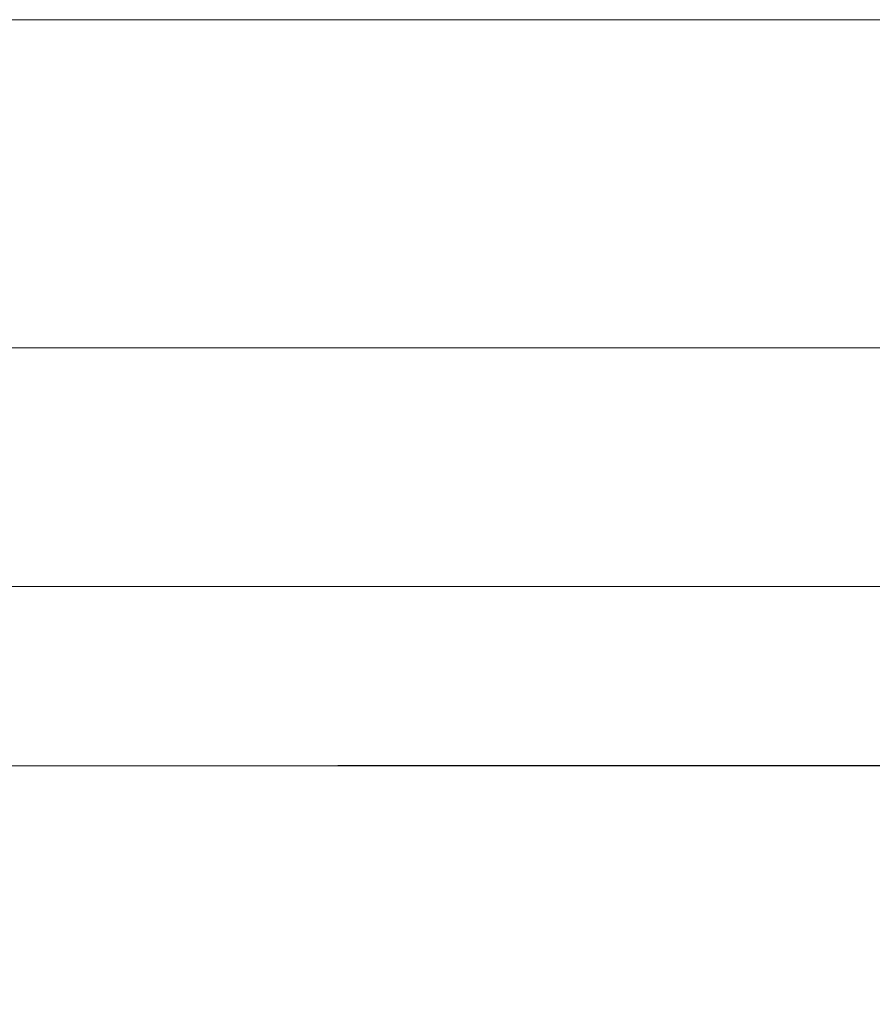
# Model space of a CAD drawing. Header units: millimetres. Extents: x -13532 to 2392, y -5241 to 5322.
# Tile 122 of 256: x -10715 to -10704, y 1073 to 1086. Entities that reach past the tile are written whole.
import ezdxf

# ---------------------------------------------------------------- set-up
doc = ezdxf.new("R2010")
doc.units = ezdxf.units.MM
doc.linetypes.add('ACAD_ISO03W100', pattern=[30, 12, -18])
doc.layers.get('Defpoints').update_dxf_attribs({"true_color": 0xdae6d4})
for name, color, linetype, lineweight, true_color in [('a___wymiary', 7, 'Continuous', 5, 0x666666), ('drzwi - AGP1', 7, 'Continuous', 13, 0x7f7f7f), ('Meble - AGP1', 7, 'Continuous', 15, 0x999999), ('MEBLE PKN', 7, 'Continuous', 9, 0xa0a0a0), ('WYMIARY - AGP1', 7, 'Continuous', 5, 0x716d5a)]:
    doc.layers.add(name, color=color, linetype=linetype, lineweight=lineweight, true_color=true_color)
doc.layers.add('uwagi', color=7, linetype='Continuous', lineweight=50, true_color=0xf82f6b, plot=False)
doc.styles.add('ARIAL NARROW', font='ARIALN.TTF', dxfattribs={"width": 0.9})
doc.dimstyles.new('wymiary agp1', dxfattribs={"dimtxt": 15, "dimasz": 5, "dimexe": 5, "dimexo": 5, "dimgap": 1.8, "dimtad": 1, "dimdec": 3, "dimrnd": 0.5, "dimdsep": 46, "dimtxsty": 'ARIAL NARROW', "dimblk": 'znacznik', "dimcen": 1.5, "dimse1": 1, "dimse2": 1, "dimclrd": 256, "dimclre": 256, "dimazin": 0, "dimtfac": 1, "dimtdec": 3, "dimtmove": 1, "dimatfit": 3, "dimldrblk": 'znacznik', "dimfxl": 1000, "dimfxlon": 1, "dimlwd": -1, "dimarcsym": 0})

# ---------------------------------------------------------------- blocks, each defined once
blk = doc.blocks.new('*U335')
at = {"layer": 'Meble - AGP1', "linetype": 'ACAD_ISO03W100', "ltscale": 2}
blk.add_lwpolyline([(-210, 0), (210, 0), (210, -250), (-210, -250)], close=True, dxfattribs=at)
blk = doc.blocks.new('znacznik')
at = {"layer": 'a___wymiary'}
for p, q in [((0, 1.3936), (0, -1.3936)), ((1.3936, 0), (-1.3936, 0))]:
    blk.add_line(p, q, dxfattribs=at)
at = {"layer": 'a___wymiary', "const_width": 0.2}
blk.add_lwpolyline([(0.8759, 0.8759), (-0.8759, -0.8759)], dxfattribs=at)
blk = doc.blocks.new('*D505')
at = {"layer": 'Defpoints', "color": 0}
for p in [(-11552.107, 1075.854), (-9536.638, 1075.854), (-9536.638, 856.382)]:
    blk.add_point(p, dxfattribs=at)
at = {"layer": 'WYMIARY - AGP1'}
blk.add_line((-11547.107, 856.382), (-9541.638, 856.382), dxfattribs=at)
at = {"layer": 'WYMIARY - AGP1', "xscale": 5, "yscale": 5, "zscale": 5, "rotation": 180}
blk.add_blockref('znacznik', (-11552.107, 856.382), dxfattribs=at)
at = {"layer": 'WYMIARY - AGP1', "xscale": 5, "yscale": 5, "zscale": 5}
blk.add_blockref('znacznik', (-9536.638, 856.382), dxfattribs=at)
at = {"layer": 'WYMIARY - AGP1', "color": 18, "true_color": 0x000000, "insert": (-10578.766, 865.84), "char_height": 15, "attachment_point": 5, "style": 'ARIAL NARROW'}
blk.add_mtext('2015.5', dxfattribs=at)
blk = doc.blocks.new('wz1')
at = {"layer": 'drzwi - AGP1'}
for points in [[(-11179.607, 585.854), (-10335.879, 585.854)], [(-11178.458, 581.454), (-10338.669, 581.454)], [(-11178.458, 578.254), (-10339.681, 578.254)], [(-11179.607, 575.854), (-10335.729, 575.854)]]:
    blk.add_lwpolyline(points, dxfattribs=at)

msp = doc.modelspace()

# ---------------------------------------------------------------- block references
at = {"layer": 'MEBLE PKN'}
msp.add_blockref('*U335', (-10561.1066, 1075.8544), dxfattribs=at)

# ---------------------------------------------------------------- next in the draw order: block references
at = {"layer": 'uwagi'}
msp.add_blockref('wz1', (0, 500), dxfattribs=at)

# ---------------------------------------------------------------- next in the draw order: dimensions: what is measured, and where the dimension line sits
at = {"layer": 'WYMIARY - AGP1'}
dim = msp.add_linear_dim(base=(-9536.638, 856.3817), p1=(-11552.1066, 1075.8544), p2=(-9536.638, 1075.8541), dimstyle='wymiary agp1', override={"dimclrd": 256, "dimclre": 256}, dxfattribs=at)
dim.commit()
dim.dimension.update_dxf_attribs({"geometry": '*D505', "text_midpoint": (-10578.7662, 856.3817), "dimtype": 160})

doc.saveas('drawing.dxf')
